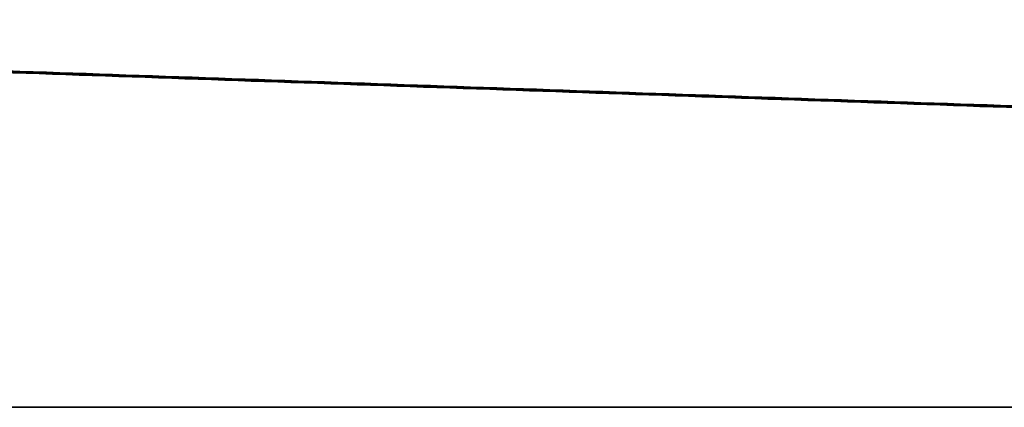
# Model space of a CAD drawing. Header units: millimetres. Extents: x -900 to 900, y -7 to 710.
# Tile 18 of 24: x 317 to 467, y 0 to 59. Entities that reach past the tile are written whole.
import ezdxf

# ---------------------------------------------------------------- set-up
doc = ezdxf.new("R2010")
doc.units = ezdxf.units.MM
doc.header["$MEASUREMENT"] = 0
doc.layers.add('IGES LEVEL 3', color=7, linetype='Continuous')

msp = doc.modelspace()

# ---------------------------------------------------------------- linework, layer by layer
at = {"layer": 'IGES LEVEL 3'}
for points in [[(601.44, 41.24, -342.36), (341.94, 50.27, -200.82), (82.44, 59.3, -59.27)], [(82.44, 59.3, 59.27), (341.94, 50.27, 200.82), (601.44, 41.24, 342.36)], [(89.63, 59.3, -46.11), (349.12, 50.27, -187.65), (608.62, 41.24, -329.19)], [(608.62, 41.24, 329.19), (349.12, 50.27, 187.65), (89.63, 59.3, 46.11)], [(608.25, 0, -346.08), (320.74, 0, -189.25), (33.23, 0, -32.43)], [(33.23, 0, 32.43), (320.74, 0, 189.25), (608.25, 0, 346.08)], [(40.41, 0, -19.26), (327.92, 0, -176.08), (615.43, 0, -332.91)], [(615.43, 0, 332.91), (327.92, 0, 176.08), (40.41, 0, 19.26)]]:
    msp.add_open_spline(points, degree=2, dxfattribs=at)
at = {"layer": 'IGES LEVEL 3', "color": 253}
for points in [[(82.44, 59.3, -59.27), (341.94, 50.27, -200.82), (601.44, 41.24, -342.36)], [(601.44, 41.24, -342.36), (341.94, 50.27, -200.82), (82.44, 59.3, -59.27)], [(82.44, 59.3, 59.27), (341.94, 50.27, 200.82), (601.44, 41.24, 342.36)], [(82.44, 59.3, 59.27), (341.94, 50.27, 200.82), (601.44, 41.24, 342.36)], [(86.03, 59.3, -52.69), (345.53, 50.27, -194.23), (605.03, 41.24, -335.78)], [(86.03, 59.3, 52.69), (345.53, 50.27, 194.23), (605.03, 41.24, 335.78)], [(89.63, 59.3, -46.11), (349.12, 50.27, -187.65), (608.62, 41.24, -329.19)], [(89.63, 59.3, -46.11), (349.12, 50.27, -187.65), (608.62, 41.24, -329.19)], [(89.63, 59.3, 46.11), (349.12, 50.27, 187.65), (608.62, 41.24, 329.19)], [(608.62, 41.24, 329.19), (349.12, 50.27, 187.65), (89.63, 59.3, 46.11)], [(349.12, 50.27, -187.65), (345.53, 50.27, -194.23), (341.94, 50.27, -200.82)], [(341.94, 50.27, 200.82), (345.53, 50.27, 194.23), (349.12, 50.27, 187.65)], [(608.25, 0, -346.08), (320.74, 0, -189.25), (33.23, 0, -32.43)], [(608.25, 0, -346.08), (320.74, 0, -189.25), (33.23, 0, -32.43)], [(608.25, 0, 346.08), (320.74, 0, 189.25), (33.23, 0, 32.43)], [(33.23, 0, 32.43), (320.74, 0, 189.25), (608.25, 0, 346.08)], [(611.84, 0, -339.49), (324.33, 0, -182.67), (36.82, 0, -25.84)], [(611.84, 0, 339.49), (324.33, 0, 182.67), (36.82, 0, 25.84)], [(615.43, 0, -332.91), (327.92, 0, -176.08), (40.41, 0, -19.26)], [(40.41, 0, -19.26), (327.92, 0, -176.08), (615.43, 0, -332.91)], [(615.43, 0, 332.91), (327.92, 0, 176.08), (40.41, 0, 19.26)], [(615.43, 0, 332.91), (327.92, 0, 176.08), (40.41, 0, 19.26)], [(327.92, 0, -176.08), (324.33, 0, -182.67), (320.74, 0, -189.25)], [(320.74, 0, 189.25), (324.33, 0, 182.67), (327.92, 0, 176.08)]]:
    msp.add_open_spline(points, degree=2, dxfattribs=at)

doc.saveas('drawing.dxf')
